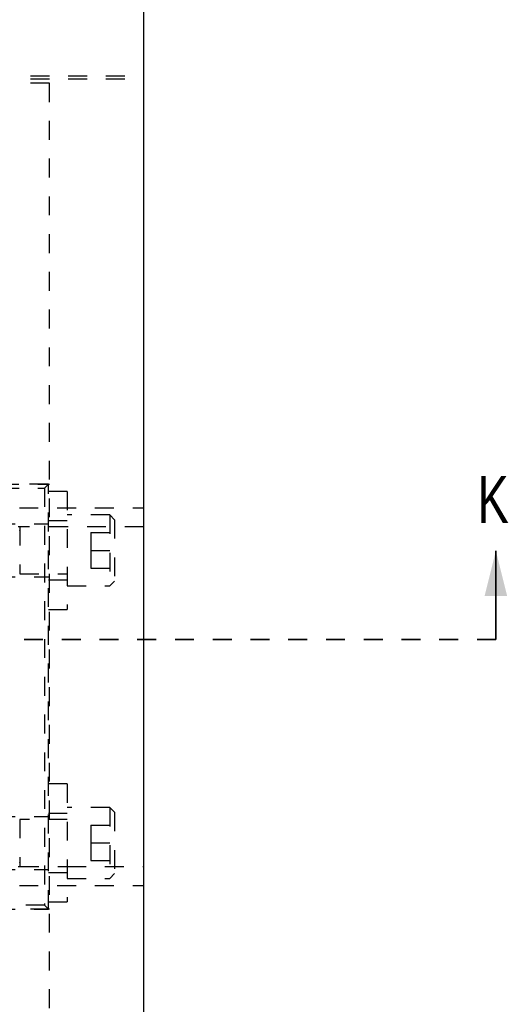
# Model space of a CAD drawing. Header units: inches. Extents: x 1880 to 2363, y -453 to -54.
# Tile 119 of 256: x 1909.52 to 1912.11, y -421.86 to -416.65. Entities that reach past the tile are written whole.
import ezdxf

# ---------------------------------------------------------------- set-up
doc = ezdxf.new("R2010")
doc.units = ezdxf.units.IN
doc.header["$LTSCALE"] = 0.5
doc.header["$MEASUREMENT"] = 0
doc.linetypes.add('HIDDEN', pattern=[0.225, 0.15, -0.075])
doc.linetypes.add('PHANTOM', pattern=[0.25, 0.125, -0.025, 0.025, -0.025, 0.025, -0.025])
doc.layers.add('SID-M-H', color=4, linetype='HIDDEN')
doc.layers.add('SID-M-S', color=105, linetype='Continuous')
doc.styles.add('SLDTEXTSTYLE0', font='TXT', dxfattribs={"width": 0.595745})

msp = doc.modelspace()

# ---------------------------------------------------------------- linework, layer by layer
at = {"color": 7, "linetype": 'Continuous', "lineweight": 35}
msp.add_line((1912.04367, -419.93267), (1912.04367, -419.46267), dxfattribs=at)
at = {"color": 7, "linetype": 'PHANTOM', "lineweight": 35}
msp.add_line((1912.04367, -419.93267), (1906.98435, -419.93267), dxfattribs=at)
at = {"color": 7, "linetype": 'Continuous', "lineweight": 35}
msp.add_solid([(1912.04367, -419.46267), (1911.98367, -419.70267), (1912.10367, -419.70267)], dxfattribs=at)
at = {"layer": 'SID-M-H'}
for p, q in [((1909.67767, -416.98517), (1898.17767, -416.98517)), ((1908.17767, -416.94612), (1910.17767, -416.94612)), ((1908.17767, -416.96172), (1910.17767, -416.96172)), ((1909.67767, -423.48517), (1909.67767, -416.98517)), ((1909.67234, -419.11017), (1909.19734, -419.11017)), ((1909.2167, -419.11017), (1909.67767, -419.11017)), ((1909.41734, -419.13017), (1909.65234, -419.13017)), ((1909.65234, -419.13017), (1909.67234, -419.11017)), ((1909.65234, -419.13017), (1909.65234, -421.34017)), ((1909.67234, -421.36017), (1909.67234, -419.11017)), ((1909.77234, -419.14767), (1909.67234, -419.14767)), ((1909.77234, -419.14767), (1909.77234, -419.77267)), ((1909.31909, -419.23517), (1910.17767, -419.23517)), ((1909.99734, -419.27267), (1909.77234, -419.27267)), ((1909.99734, -419.27267), (1909.99734, -419.64767)), ((1910.02234, -419.29767), (1909.99734, -419.27267)), ((1909.19734, -419.31967), (1909.67234, -419.31967)), ((1909.52194, -419.33517), (1909.51303, -419.33517)), ((1909.52194, -419.33517), (1909.52194, -419.58517)), ((1909.77234, -419.33517), (1909.52194, -419.33517)), ((1909.77234, -419.30392), (1909.67234, -419.30392)), ((1910.17767, -419.33517), (1909.77234, -419.33517)), ((1910.02234, -419.29767), (1910.02234, -419.62267)), ((1909.89734, -419.36642), (1909.89734, -419.46017)), ((1909.89734, -419.36642), (1910.02234, -419.36642)), ((1909.89734, -419.46017), (1910.02234, -419.46017)), ((1909.89734, -419.46017), (1909.89734, -419.55392)), ((1909.19734, -419.60067), (1909.67234, -419.60067)), ((1909.52194, -419.58517), (1909.77234, -419.58517)), ((1909.89734, -419.55392), (1910.02234, -419.55392)), ((1909.67234, -419.61642), (1909.77234, -419.61642)), ((1909.77234, -419.64767), (1909.99734, -419.64767)), ((1909.99734, -419.64767), (1910.02234, -419.62267)), ((1909.67234, -419.77267), (1909.77234, -419.77267)), ((1909.77234, -420.69767), (1909.67234, -420.69767)), ((1909.77234, -420.69767), (1909.67234, -420.69767)), ((1909.77234, -420.69767), (1909.77234, -421.32267)), ((1909.77234, -420.69767), (1909.77234, -421.32267)), ((1909.77234, -420.85392), (1909.67234, -420.85392)), ((1909.77234, -420.85392), (1909.67234, -420.85392)), ((1909.99734, -420.82267), (1909.77234, -420.82267)), ((1909.99734, -420.82267), (1909.77234, -420.82267)), ((1909.99734, -420.82267), (1909.99734, -421.19767)), ((1909.99734, -420.82267), (1909.99734, -421.19767)), ((1910.02234, -420.84767), (1909.99734, -420.82267)), ((1910.02234, -420.84767), (1909.99734, -420.82267)), ((1910.02234, -420.84767), (1910.02234, -421.17267)), ((1910.02234, -420.84767), (1910.02234, -421.17267)), ((1909.19734, -420.86967), (1909.67234, -420.86967)), ((1909.52194, -420.88517), (1909.52194, -421.13517)), ((1909.52194, -420.88517), (1909.52194, -421.13517)), ((1909.77234, -420.88517), (1909.52194, -420.88517)), ((1909.77234, -420.88517), (1909.52194, -420.88517)), ((1909.89734, -420.91642), (1909.89734, -421.01017)), ((1909.89734, -420.91642), (1910.02234, -420.91642)), ((1909.89734, -420.91642), (1909.89734, -421.01017)), ((1909.89734, -420.91642), (1910.02234, -420.91642)), ((1909.89734, -421.01017), (1910.02234, -421.01017)), ((1909.89734, -421.01017), (1909.89734, -421.10392)), ((1909.89734, -421.01017), (1910.02234, -421.01017)), ((1909.89734, -421.01017), (1909.89734, -421.10392)), ((1909.89734, -421.10392), (1910.02234, -421.10392)), ((1909.89734, -421.10392), (1910.02234, -421.10392)), ((1909.19734, -421.15067), (1909.67234, -421.15067)), ((1909.51303, -421.13517), (1909.52194, -421.13517)), ((1909.52194, -421.13517), (1909.77234, -421.13517)), ((1909.52194, -421.13517), (1909.77234, -421.13517)), ((1909.67234, -421.16642), (1909.77234, -421.16642)), ((1909.67234, -421.16642), (1909.77234, -421.16642)), ((1909.77234, -421.13517), (1910.17767, -421.13517)), ((1909.77234, -421.19767), (1909.99734, -421.19767)), ((1909.77234, -421.19767), (1909.99734, -421.19767)), ((1909.99734, -421.19767), (1910.02234, -421.17267)), ((1909.99734, -421.19767), (1910.02234, -421.17267)), ((1909.31909, -421.23517), (1910.17767, -421.23517)), ((1909.67234, -421.32267), (1909.77234, -421.32267)), ((1909.67234, -421.32267), (1909.77234, -421.32267)), ((1909.19734, -421.36017), (1909.67234, -421.36017)), ((1909.67767, -421.36017), (1909.2167, -421.36017)), ((1909.65234, -421.34017), (1909.41734, -421.34017)), ((1909.65234, -421.34017), (1909.67234, -421.36017))]:
    msp.add_line(p, q, dxfattribs=at)
for centre, start, end in [((1909.52116, -419.3552), 200, 0), ((1909.52116, -419.56513), 0, 160), ((1909.52116, -420.9052), 200, 0), ((1909.52116, -420.9052), 200, 0), ((1909.52116, -421.11513), 0, 160), ((1909.52116, -421.11513), 0, 160)]:
    msp.add_arc(centre, 0.000787, start, end, dxfattribs=at)
at = {"layer": 'SID-M-S'}
msp.add_line((1910.17767, -427.23517), (1910.17767, -413.23517), dxfattribs=at)

# ---------------------------------------------------------------- texts
at = {"color": 7, "style": 'SLDTEXTSTYLE0', "width": 0.75}
msp.add_text('K', height=0.25, dxfattribs=at).set_placement((1911.94516, -419.31567))

doc.saveas('drawing.dxf')
